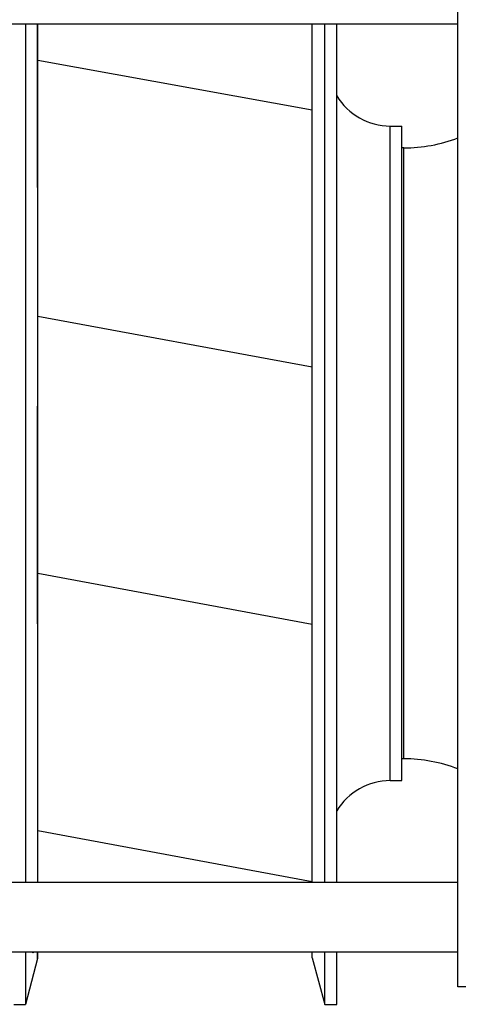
# Model space of a CAD drawing. Header units: millimetres. Extents: x 178516 to 426772, y -178579 to -115871.
# Tile 162 of 256: x 316004 to 316117, y -131887 to -131633. Entities that reach past the tile are written whole.
import ezdxf

# ---------------------------------------------------------------- set-up
doc = ezdxf.new("R2010")
doc.units = ezdxf.units.MM
doc.header["$MEASUREMENT"] = 0
doc.layers.get('0').update_dxf_attribs({"color": 252, "lineweight": 5})
for name, color, linetype in [('AHU03-3-42843OBJ', 7, 'Continuous'), ('AHU03-3-42950OBJ', 7, 'Continuous'), ('AHU03-3-42960OBJ', 7, 'Continuous'), ('AHU03-3-68109OBJ', 7, 'Continuous'), ('AHU03-3-68635OBJ', 7, 'Continuous')]:
    doc.layers.add(name, color=color, linetype=linetype)
doc.layers.add('IS_centrale', color=7, linetype='Continuous', lineweight=13)

# ---------------------------------------------------------------- blocks, each defined once
blk = doc.blocks.new('VVS030s_FLX1_250_0.38kW_2.00x2v2_t')
at = {"layer": 'AHU03-3-42843OBJ', "color": 7, "linetype": 'Continuous'}
for p, q in [((121.71, 395.73), (124.89, 407.61)), ((127.84, 407.61), (124.89, 407.61)), ((124.89, 394.11), (124.89, 407.61)), ((121.67, 395.47), (121.67, 394.11)), ((121.71, 395.73), (121.71, 394.11)), ((122.8, 394.11), (122.82, 394.13)), ((50.67, 375.93), (121.67, 362.75)), ((50.67, 375.92), (121.67, 362.75)), ((121.67, 376.11), (121.67, 208.1)), ((124.89, 154.11), (124.89, 376.11)), ((50.67, 309.39), (121.67, 296.21)), ((50.67, 309.38), (121.67, 296.21)), ((121.71, 309.23), (121.67, 196.4)), ((50.67, 242.85), (121.67, 229.68)), ((50.67, 242.85), (121.67, 229.68)), ((121.67, 196.4), (121.67, 154.11)), ((121.71, 196.38), (121.71, 154.11)), ((121.67, 163.45), (50.67, 176.3))]:
    blk.add_line(p, q, dxfattribs=at)
for centre, radius, start, end in [((122.67, 395.47), 1, 165, 180), ((121.02, 394.55), 1.85, 346.044, 346.8588)]:
    blk.add_arc(centre, radius, start, end, dxfattribs=at)
blk.add_open_spline([(122.82, 394.13), (122.84, 394.16), (122.86, 394.2), (122.9, 394.24), (122.92, 394.25), (122.93, 394.25), (122.94, 394.24), (122.95, 394.23), (122.95, 394.2), (122.96, 394.16), (122.96, 394.13), (122.96, 394.11)], degree=3, knots=[0, 0, 0, 0, 0.341761, 0.444491, 0.510643, 0.539513, 0.572763, 0.614514, 0.666977, 0.807926, 1, 1, 1, 1], dxfattribs=at)
at = {"layer": 'AHU03-3-42950OBJ', "color": 7, "linetype": 'Continuous'}
for p, q in [((47.46, 407.61), (44.35, 407.61)), ((44.35, 407.61), (44.35, 394.11)), ((47.46, 407.61), (47.46, 394.11)), ((50.67, 395.61), (47.46, 407.61)), ((50.67, 395.61), (50.67, 394.11)), ((44.35, 376.11), (44.35, 154.11)), ((47.46, 376.11), (47.46, 154.11)), ((50.67, 376.11), (50.67, 154.11)), ((27.5, 349.76), (27.5, 180.46)), ((30.5, 349.76), (27.5, 349.76)), ((30.5, 349.76), (30.5, 180.46)), ((30.5, 180.46), (27.5, 180.46))]:
    blk.add_line(p, q, dxfattribs=at)
for centre, start, end in [((30.5, 365.93), 270, 328.9295), ((30.5, 164.28), 31.0705, 90)]:
    blk.add_arc(centre, 16.17, start, end, dxfattribs=at)
at = {"layer": 'AHU03-3-42960OBJ', "color": 7, "linetype": 'Continuous'}
for p, q in [((27, 344.11), (27, 186.11)), ((27, 344.11), (27.5, 344.11)), ((27, 186.11), (27.5, 186.11))]:
    blk.add_line(p, q, dxfattribs=at)
for centre, start, end in [((27, 382.91), 248.8475, 270), ((27, 147.31), 90, 111.1525)]:
    blk.add_arc(centre, 38.8, start, end, dxfattribs=at)
at = {"layer": 'AHU03-3-68109OBJ', "color": 7, "linetype": 'Continuous'}
for p, q in [((10, 403.11), (13, 403.11)), ((13, 403.11), (13, 127.11))]:
    blk.add_line(p, q, dxfattribs=at)
at = {"layer": 'AHU03-3-68635OBJ', "color": 7, "linetype": 'Continuous'}
for p, q in [((13, 394.11), (225.97, 394.11)), ((13, 376.11), (225.97, 376.11)), ((13, 154.11), (225.97, 154.11))]:
    blk.add_line(p, q, dxfattribs=at)
blk = doc.blocks.new('A$C680519BF')
at = {"extrusion": (1.22461e-16, 0, -1)}
blk.add_blockref('VVS030s_FLX1_250_0.38kW_2.00x2v2_t', (2069.83, 89.5), dxfattribs=at)

msp = doc.modelspace()

# ---------------------------------------------------------------- block references
at = {"layer": 'IS_centrale', "xscale": -1, "rotation": 180}
msp.add_blockref('A$C680519BF', (318199.76, -131390.16), dxfattribs=at)

doc.saveas('drawing.dxf')
